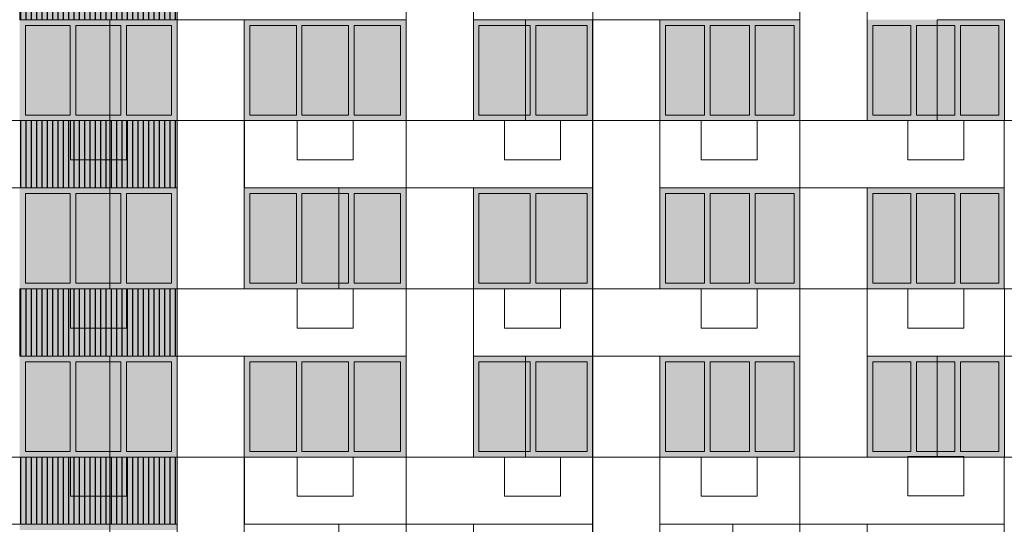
# Model space of a CAD drawing. Header units: millimetres. Extents: x 1036 to 193412, y -5275 to 5839817.
# Tile 93 of 104: x 164472 to 182052, y 5732808 to 5741808. Entities that reach past the tile are written whole.
import ezdxf

# ---------------------------------------------------------------- set-up
doc = ezdxf.new("R2010")
doc.units = ezdxf.units.MM
for name, color, linetype, lineweight, true_color in [('мелкий_dwg', 7, 'Continuous', 9, 0x767676), ('Фасады_Рабочий Лист _2__3_0_Ном__пера__161', 7, 'Continuous', 9, 0x656565), ('Фасады_Рабочий Лист _2__3_АР-Стены_внешние__АР_Ном__пера__101', 7, 'Continuous', 9, 0x999999), ('Фасады_Рабочий Лист _2__3_АР-Стены_внешние__АР_Ном__пера__61', 7, 'Continuous', 25, 0x656565)]:
    doc.layers.add(name, color=color, linetype=linetype, lineweight=lineweight, true_color=true_color)
for name, color, linetype, lineweight in [('Фасады_Рабочий Лист _2__3_0', 7, 'Continuous', 9), ('Фасады_Рабочий Лист _2__3_0_Ном__пера__1', 7, 'Continuous', 9), ('Фасады_Рабочий Лист _2__3_0_Ном__пера__120', 7, 'Continuous', 9)]:
    doc.layers.add(name, color=color, linetype=linetype, lineweight=lineweight)
picture_1 = doc.add_image_def('image92.png', size_in_pixel=(882, 833))
picture_2 = doc.add_image_def('image93.png', size_in_pixel=(882, 833))
picture_3 = doc.add_image_def('image96.png', size_in_pixel=(882, 833))
picture_4 = doc.add_image_def('image97.png', size_in_pixel=(882, 833))
picture_5 = doc.add_image_def('image125.png', size_in_pixel=(882, 833))
picture_6 = doc.add_image_def('image126.png', size_in_pixel=(882, 833))
picture_7 = doc.add_image_def('image127.png', size_in_pixel=(882, 833))
picture_8 = doc.add_image_def('image128.png', size_in_pixel=(882, 833))
picture_9 = doc.add_image_def('image129.png', size_in_pixel=(882, 833))
picture_10 = doc.add_image_def('image130.png', size_in_pixel=(882, 833))
picture_11 = doc.add_image_def('image131.png', size_in_pixel=(882, 833))
picture_12 = doc.add_image_def('image273.png', size_in_pixel=(882, 837))
picture_13 = doc.add_image_def('image274.png', size_in_pixel=(882, 837))
picture_14 = doc.add_image_def('image275.png', size_in_pixel=(882, 837))
picture_15 = doc.add_image_def('image276.png', size_in_pixel=(882, 837))
picture_16 = doc.add_image_def('image277.png', size_in_pixel=(882, 837))
picture_17 = doc.add_image_def('image278.png', size_in_pixel=(882, 837))
picture_18 = doc.add_image_def('image279.png', size_in_pixel=(882, 837))
picture_19 = doc.add_image_def('image316.png', size_in_pixel=(882, 837))
picture_20 = doc.add_image_def('image379.png', size_in_pixel=(729, 823))
picture_21 = doc.add_image_def('image391.png', size_in_pixel=(729, 823))
picture_22 = doc.add_image_def('image392.png', size_in_pixel=(729, 823))
picture_23 = doc.add_image_def('image403.png', size_in_pixel=(729, 823))
picture_24 = doc.add_image_def('image404.png', size_in_pixel=(729, 823))
picture_25 = doc.add_image_def('image422.png', size_in_pixel=(877, 829))
picture_26 = doc.add_image_def('image423.png', size_in_pixel=(877, 829))
picture_27 = doc.add_image_def('image427.png', size_in_pixel=(877, 829))
picture_28 = doc.add_image_def('image428.png', size_in_pixel=(877, 829))
picture_29 = doc.add_image_def('image439.png', size_in_pixel=(877, 829))

# ---------------------------------------------------------------- blocks, each defined once
blk = doc.blocks.new('мелкий_dwg-21588910-Схема расположения расчетных фрагментов фасада корпуса 2')
at = {"layer": 'Фасады_Рабочий Лист _2__3_0', "true_color": 0xf8f8f8}
for points in [[(-6857344, 5740108), (-6857344, 5741708), (-6858147, 5741708), (-6858147, 5740108)], [(-6856441, 5740108), (-6856441, 5741708), (-6857244, 5741708), (-6857244, 5740108)], [(-6855537, 5740108), (-6855537, 5741708), (-6856341, 5741708), (-6856341, 5740108)], [(-6853308, 5740108), (-6853308, 5741708), (-6854138, 5741708), (-6854138, 5740108), (-6853913, 5740108)], [(-6852378, 5740108), (-6852378, 5741708), (-6853208, 5741708), (-6853208, 5740108)], [(-6851448, 5740108), (-6851448, 5741708), (-6852278, 5741708), (-6852278, 5740108)], [(-6849133, 5740108), (-6849133, 5741708), (-6850048, 5741708), (-6850048, 5740108)], [(-6848118, 5740108), (-6848118, 5741708), (-6849033, 5741708), (-6849033, 5740108), (-6848991, 5740108)], [(-6846018, 5740108), (-6846018, 5741708), (-6846718, 5741708), (-6846718, 5740108)], [(-6845218, 5740108), (-6845218, 5741708), (-6845918, 5741708), (-6845918, 5740108)], [(-6844418, 5740108), (-6844418, 5741708), (-6845118, 5741708), (-6845118, 5740108)], [(-6842335, 5740108), (-6842335, 5741708), (-6843018, 5741708), (-6843018, 5740108)], [(-6841551, 5740108), (-6841551, 5741708), (-6842235, 5741708), (-6842235, 5740108)], [(-6840768, 5740108), (-6840768, 5741708), (-6841451, 5741708), (-6841451, 5740108)], [(-6857344, 5737108), (-6857344, 5738708), (-6858147, 5738708), (-6858147, 5737108)], [(-6856441, 5737108), (-6856441, 5738708), (-6857244, 5738708), (-6857244, 5737108)], [(-6855537, 5737108), (-6855537, 5738708), (-6856341, 5738708), (-6856341, 5737108)], [(-6854138, 5737108), (-6853308, 5737108), (-6853308, 5738708), (-6854138, 5738708), (-6854138, 5737279)], [(-6852378, 5737108), (-6852378, 5738708), (-6853208, 5738708), (-6853208, 5737108)], [(-6851448, 5737108), (-6851448, 5738708), (-6852278, 5738708), (-6852278, 5737108)], [(-6849133, 5737108), (-6849133, 5738708), (-6850048, 5738708), (-6850048, 5737108)], [(-6848991, 5737108), (-6848118, 5737108), (-6848118, 5738708), (-6849033, 5738708), (-6849033, 5737108)], [(-6846018, 5737108), (-6846018, 5738708), (-6846718, 5738708), (-6846718, 5737108)], [(-6845218, 5737108), (-6845218, 5738708), (-6845918, 5738708), (-6845918, 5737108)], [(-6844418, 5737108), (-6844418, 5738708), (-6845118, 5738708), (-6845118, 5737108)], [(-6842335, 5737108), (-6842335, 5738708), (-6843018, 5738708), (-6843018, 5737108)], [(-6841551, 5737108), (-6841551, 5738708), (-6842235, 5738708), (-6842235, 5737108)], [(-6840768, 5737108), (-6840768, 5738708), (-6841451, 5738708), (-6841451, 5737108)], [(-6857344, 5734108), (-6857344, 5735708), (-6858147, 5735708), (-6858147, 5734108)], [(-6856441, 5734108), (-6856441, 5735708), (-6857244, 5735708), (-6857244, 5734108)], [(-6855537, 5734108), (-6855537, 5735708), (-6856341, 5735708), (-6856341, 5734108)], [(-6853308, 5734108), (-6853308, 5735708), (-6854138, 5735708), (-6854138, 5734108), (-6853913, 5734108)], [(-6852378, 5734108), (-6852378, 5735708), (-6853208, 5735708), (-6853208, 5734108)], [(-6851448, 5734108), (-6851448, 5735708), (-6852278, 5735708), (-6852278, 5734108)], [(-6849133, 5734108), (-6849133, 5735708), (-6850048, 5735708), (-6850048, 5734108)], [(-6849033, 5734108), (-6848118, 5734108), (-6848118, 5735708), (-6849033, 5735708)], [(-6846018, 5734108), (-6846018, 5735708), (-6846718, 5735708), (-6846718, 5734108)], [(-6845218, 5734108), (-6845218, 5735708), (-6845918, 5735708), (-6845918, 5734108)], [(-6844418, 5734108), (-6844418, 5735708), (-6845118, 5735708), (-6845118, 5734108)], [(-6842335, 5734108), (-6842335, 5735708), (-6843018, 5735708), (-6843018, 5734108)], [(-6841551, 5734108), (-6841551, 5735708), (-6842235, 5735708), (-6842235, 5734108)], [(-6840768, 5734108), (-6840768, 5735708), (-6841451, 5735708), (-6841451, 5734108)]]:
    blk.add_hatch(color=7, dxfattribs=at).paths.add_polyline_path(points)
at = {"layer": 'Фасады_Рабочий Лист _2__3_0_Ном__пера__161', "true_color": 0xededed}
for points in [[(-6858147, 5741708), (-6855437, 5741708), (-6855437, 5741808), (-6858247, 5741808), (-6858247, 5741708)], [(-6858247, 5740108), (-6858147, 5740108), (-6858147, 5741708), (-6858247, 5741708), (-6858247, 5740288)], [(-6857344, 5740108), (-6857244, 5740108), (-6857244, 5741708), (-6857344, 5741708)], [(-6856441, 5740108), (-6856341, 5740108), (-6856341, 5741708), (-6856441, 5741708)], [(-6855537, 5740108), (-6855437, 5740108), (-6855437, 5741708), (-6855537, 5741708)], [(-6853208, 5741708), (-6851348, 5741708), (-6851348, 5741808), (-6854238, 5741808), (-6854238, 5741708), (-6853308, 5741708)], [(-6854238, 5740108), (-6854138, 5740108), (-6854138, 5741708), (-6854238, 5741708), (-6854238, 5740289)], [(-6853308, 5740108), (-6853208, 5740108), (-6853208, 5741708), (-6853308, 5741708), (-6853308, 5740199)], [(-6852278, 5740108), (-6852278, 5741708), (-6852378, 5741708), (-6852378, 5740108)], [(-6851448, 5740108), (-6851348, 5740108), (-6851348, 5741708), (-6851448, 5741708)], [(-6848018, 5741708), (-6848018, 5741808), (-6850148, 5741808), (-6850148, 5741708), (-6848118, 5741708)], [(-6850048, 5740108), (-6850048, 5741708), (-6850148, 5741708), (-6850148, 5740108)], [(-6849033, 5740108), (-6849033, 5741708), (-6849133, 5741708), (-6849133, 5740108)], [(-6848018, 5740108), (-6848018, 5741708), (-6848118, 5741708), (-6848118, 5740108)], [(-6846718, 5741708), (-6844318, 5741708), (-6844318, 5741808), (-6846818, 5741808), (-6846818, 5741708)], [(-6846718, 5740108), (-6846718, 5741708), (-6846818, 5741708), (-6846818, 5740108)], [(-6845918, 5740108), (-6845918, 5741708), (-6846018, 5741708), (-6846018, 5740108)], [(-6845118, 5740108), (-6845118, 5741708), (-6845218, 5741708), (-6845218, 5740108)], [(-6844318, 5740108), (-6844318, 5741708), (-6844418, 5741708), (-6844418, 5740108)], [(-6840768, 5741708), (-6840668, 5741708), (-6840668, 5741808), (-6843118, 5741808), (-6843118, 5741708), (-6841451, 5741708)], [(-6843018, 5740108), (-6843018, 5741708), (-6843118, 5741708), (-6843118, 5740108)], [(-6842235, 5740108), (-6842235, 5741708), (-6842335, 5741708), (-6842335, 5740108)], [(-6841451, 5740108), (-6841451, 5741708), (-6841551, 5741708), (-6841551, 5740108)], [(-6840668, 5740108), (-6840668, 5741708), (-6840768, 5741708), (-6840768, 5740108)], [(-6858247, 5740008), (-6855437, 5740008), (-6855437, 5740108), (-6858247, 5740108)], [(-6852278, 5740008), (-6851348, 5740008), (-6851348, 5740108), (-6854238, 5740108), (-6854238, 5740008), (-6852378, 5740008)], [(-6849133, 5740008), (-6848018, 5740008), (-6848018, 5740108), (-6850148, 5740108), (-6850148, 5740008), (-6850048, 5740008)], [(-6846718, 5740008), (-6844318, 5740008), (-6844318, 5740108), (-6846818, 5740108), (-6846818, 5740008)], [(-6841551, 5740008), (-6840668, 5740008), (-6840668, 5740108), (-6843118, 5740108), (-6843118, 5740008), (-6842235, 5740008)], [(-6858147, 5738708), (-6855437, 5738708), (-6855437, 5738808), (-6858247, 5738808), (-6858247, 5738708)], [(-6858247, 5737108), (-6858147, 5737108), (-6858147, 5738708), (-6858247, 5738708), (-6858247, 5737288)], [(-6857344, 5737108), (-6857244, 5737108), (-6857244, 5738708), (-6857344, 5738708), (-6857344, 5738682)], [(-6856441, 5737108), (-6856341, 5737108), (-6856341, 5738708), (-6856441, 5738708), (-6856441, 5738682)], [(-6855537, 5737108), (-6855437, 5737108), (-6855437, 5738708), (-6855537, 5738708), (-6855537, 5738682)], [(-6853208, 5738708), (-6851348, 5738708), (-6851348, 5738808), (-6854238, 5738808), (-6854238, 5738708), (-6853308, 5738708)], [(-6854238, 5737108), (-6854138, 5737108), (-6854138, 5738708), (-6854238, 5738708), (-6854238, 5737289)], [(-6853308, 5737108), (-6853208, 5737108), (-6853208, 5738708), (-6853308, 5738708), (-6853308, 5737199)], [(-6852278, 5737108), (-6852278, 5738708), (-6852378, 5738708), (-6852378, 5737108)], [(-6851448, 5737108), (-6851348, 5737108), (-6851348, 5738708), (-6851448, 5738708), (-6851448, 5738682)], [(-6848018, 5738708), (-6848018, 5738808), (-6850148, 5738808), (-6850148, 5738708), (-6848118, 5738708)], [(-6850048, 5737108), (-6850048, 5738708), (-6850148, 5738708), (-6850148, 5737108)], [(-6849033, 5737108), (-6849033, 5738708), (-6849133, 5738708), (-6849133, 5737108)], [(-6848018, 5737108), (-6848018, 5738708), (-6848118, 5738708), (-6848118, 5737108)], [(-6846718, 5738708), (-6844318, 5738708), (-6844318, 5738808), (-6846818, 5738808), (-6846818, 5738708)], [(-6846718, 5737108), (-6846718, 5738708), (-6846818, 5738708), (-6846818, 5737108)], [(-6845918, 5737108), (-6845918, 5738708), (-6846018, 5738708), (-6846018, 5737108)], [(-6845118, 5737108), (-6845118, 5738708), (-6845218, 5738708), (-6845218, 5737108)], [(-6844318, 5737108), (-6844318, 5738708), (-6844418, 5738708), (-6844418, 5737108)], [(-6840768, 5738708), (-6840668, 5738708), (-6840668, 5738808), (-6843118, 5738808), (-6843118, 5738708), (-6841451, 5738708)], [(-6843018, 5737108), (-6843018, 5738708), (-6843118, 5738708), (-6843118, 5737108)], [(-6842235, 5737108), (-6842235, 5738708), (-6842335, 5738708), (-6842335, 5737108)], [(-6841451, 5737108), (-6841451, 5738708), (-6841551, 5738708), (-6841551, 5737108)], [(-6840668, 5737108), (-6840668, 5738708), (-6840768, 5738708), (-6840768, 5737108)], [(-6858247, 5737008), (-6855437, 5737008), (-6855437, 5737108), (-6858247, 5737108)], [(-6852278, 5737008), (-6851348, 5737008), (-6851348, 5737108), (-6854238, 5737108), (-6854238, 5737008), (-6852378, 5737008)], [(-6849133, 5737008), (-6848018, 5737008), (-6848018, 5737108), (-6850148, 5737108), (-6850148, 5737008), (-6850048, 5737008)], [(-6846718, 5737008), (-6844318, 5737008), (-6844318, 5737108), (-6846818, 5737108), (-6846818, 5737008)], [(-6841551, 5737008), (-6840668, 5737008), (-6840668, 5737108), (-6843118, 5737108), (-6843118, 5737008), (-6842235, 5737008)], [(-6858147, 5735708), (-6855437, 5735708), (-6855437, 5735808), (-6858247, 5735808), (-6858247, 5735708)], [(-6858247, 5734108), (-6858147, 5734108), (-6858147, 5735708), (-6858247, 5735708), (-6858247, 5734288)], [(-6857344, 5734108), (-6857244, 5734108), (-6857244, 5735708), (-6857344, 5735708), (-6857344, 5735072)], [(-6856441, 5734108), (-6856341, 5734108), (-6856341, 5735708), (-6856441, 5735708), (-6856441, 5735072)], [(-6855537, 5734108), (-6855437, 5734108), (-6855437, 5735708), (-6855537, 5735708), (-6855537, 5735072)], [(-6853208, 5735708), (-6851348, 5735708), (-6851348, 5735808), (-6854238, 5735808), (-6854238, 5735708), (-6853308, 5735708)], [(-6854238, 5734108), (-6854138, 5734108), (-6854138, 5735708), (-6854238, 5735708), (-6854238, 5734289)], [(-6853308, 5734108), (-6853208, 5734108), (-6853208, 5735708), (-6853308, 5735708), (-6853308, 5734199)], [(-6852278, 5734108), (-6852278, 5735708), (-6852378, 5735708), (-6852378, 5734108)], [(-6851448, 5734108), (-6851348, 5734108), (-6851348, 5735708), (-6851448, 5735708)], [(-6848018, 5735708), (-6848018, 5735808), (-6850148, 5735808), (-6850148, 5735708), (-6848118, 5735708)], [(-6850048, 5734108), (-6850048, 5735708), (-6850148, 5735708), (-6850148, 5734108)], [(-6849033, 5734108), (-6849033, 5735708), (-6849133, 5735708), (-6849133, 5734108)], [(-6848018, 5734108), (-6848018, 5735708), (-6848118, 5735708), (-6848118, 5734108)], [(-6846718, 5735708), (-6844318, 5735708), (-6844318, 5735808), (-6846818, 5735808), (-6846818, 5735708)], [(-6846718, 5734108), (-6846718, 5735708), (-6846818, 5735708), (-6846818, 5734108)], [(-6845918, 5734108), (-6845918, 5735708), (-6846018, 5735708), (-6846018, 5734108)], [(-6845118, 5734108), (-6845118, 5735708), (-6845218, 5735708), (-6845218, 5734108)], [(-6844318, 5734108), (-6844318, 5735708), (-6844418, 5735708), (-6844418, 5734108)], [(-6840768, 5735708), (-6840668, 5735708), (-6840668, 5735808), (-6843118, 5735808), (-6843118, 5735708), (-6841451, 5735708)], [(-6843018, 5734108), (-6843018, 5735708), (-6843118, 5735708), (-6843118, 5734108)], [(-6842235, 5734108), (-6842235, 5735708), (-6842335, 5735708), (-6842335, 5734108)], [(-6841451, 5734108), (-6841451, 5735708), (-6841551, 5735708), (-6841551, 5734108)], [(-6840668, 5734108), (-6840668, 5735708), (-6840768, 5735708), (-6840768, 5734108)], [(-6858247, 5734008), (-6855437, 5734008), (-6855437, 5734108), (-6858247, 5734108)], [(-6852278, 5734008), (-6851348, 5734008), (-6851348, 5734108), (-6854238, 5734108), (-6854238, 5734008), (-6852378, 5734008)], [(-6849133, 5734008), (-6848018, 5734008), (-6848018, 5734108), (-6850148, 5734108), (-6850148, 5734008), (-6850048, 5734008)], [(-6846718, 5734008), (-6844318, 5734008), (-6844318, 5734108), (-6846818, 5734108), (-6846818, 5734008)], [(-6841551, 5734008), (-6840668, 5734008), (-6840668, 5734108), (-6843118, 5734108), (-6843118, 5734008), (-6842235, 5734008)], [(-6858147, 5732708), (-6855437, 5732708), (-6855437, 5732808), (-6858247, 5732808), (-6858247, 5732708)]]:
    blk.add_hatch(color=7, dxfattribs=at).paths.add_polyline_path(points)
at = {"layer": 'Фасады_Рабочий Лист _2__3_АР-Стены_внешние__АР_Ном__пера__101', "true_color": 0xf3f3f3}
for points in [[(-6858247, 5741808), (-6855437, 5741808), (-6855437, 5743008), (-6858247, 5743008), (-6858247, 5741808)], [(-6858247, 5738808), (-6855437, 5738808), (-6855437, 5740008), (-6858247, 5740008)], [(-6855537, 5735808), (-6855437, 5735808), (-6855437, 5737008), (-6858247, 5737008), (-6858247, 5735808), (-6856341, 5735808)], [(-6855537, 5732808), (-6855437, 5732808), (-6855437, 5734008), (-6858247, 5734008), (-6858247, 5732808), (-6856341, 5732808)]]:
    blk.add_hatch(color=7, dxfattribs=at).paths.add_polyline_path(points)
at = {"layer": 'Фасады_Рабочий Лист _2__3_АР-Стены_внешние__АР_Ном__пера__61', "true_color": 0xcbcbcb}
h = blk.add_hatch(dxfattribs=at)
h.set_pattern_fill('FP_25', color=9, style=0, pattern_type=2)
h.set_pattern_definition([(90, (-6856842.32, 5742708.33), (95.273, -6e-15), [])])
h.paths.add_polyline_path([(-6858247, 5741808), (-6855437, 5741808), (-6855437, 5743008), (-6858247, 5743008), (-6858247, 5741808)])
h = blk.add_hatch(dxfattribs=at)
h.set_pattern_fill('FP_26', color=9, style=0, pattern_type=2)
h.set_pattern_definition([(90, (-6856842.32, 5739708.33), (95.273, -6e-15), [])])
h.paths.add_polyline_path([(-6858247, 5738808), (-6855437, 5738808), (-6855437, 5740008), (-6858247, 5740008)])
h = blk.add_hatch(dxfattribs=at)
h.set_pattern_fill('FP_27', color=9, style=0, pattern_type=2)
h.set_pattern_definition([(90, (-6856842.31, 5736708.33), (95.273, -6e-15), [])])
h.paths.add_polyline_path([(-6855537, 5735808), (-6855437, 5735808), (-6855437, 5737008), (-6858247, 5737008), (-6858247, 5735808), (-6856341, 5735808)])
h = blk.add_hatch(dxfattribs=at)
h.set_pattern_fill('FP_28', color=9, style=0, pattern_type=2)
h.set_pattern_definition([(90, (-6856842.32, 5733708.33), (95.273, -6e-15), [])])
h.paths.add_polyline_path([(-6855537, 5732808), (-6855437, 5732808), (-6855437, 5734008), (-6858247, 5734008), (-6858247, 5732808), (-6856341, 5732808)])
at = {"layer": 'Фасады_Рабочий Лист _2__3_0_Ном__пера__1', "color": 253, "true_color": 0xaaaaaa}
for p, q in [((-6848017, 5743008), (-6848017, 5741808)), ((-6854238, 5741808), (-6854238, 5740008)), ((-6851348, 5741808), (-6851348, 5740008)), ((-6848018, 5741808), (-6848018, 5740008)), ((-6843118, 5741808), (-6843118, 5741808)), ((-6851347, 5740008), (-6851347, 5738808)), ((-6848017, 5740008), (-6846818, 5740008)), ((-6844318, 5740008), (-6844318, 5738808)), ((-6851348, 5738808), (-6851348, 5737008)), ((-6848018, 5738808), (-6848018, 5737008)), ((-6843118, 5738808), (-6843118, 5738808)), ((-6848017, 5737008), (-6848017, 5735808)), ((-6844317, 5737008), (-6843118, 5737008)), ((-6840667, 5737008), (-6840667, 5735808)), ((-6854238, 5735808), (-6854238, 5734008)), ((-6851348, 5735808), (-6851348, 5734008)), ((-6848018, 5735808), (-6848018, 5734008)), ((-6843118, 5735808), (-6843118, 5735808)), ((-6851347, 5734008), (-6851347, 5732808)), ((-6848017, 5734008), (-6846818, 5734008)), ((-6844318, 5734008), (-6844318, 5732808))]:
    blk.add_line(p, q, dxfattribs=at)
at = {"layer": 'Фасады_Рабочий Лист _2__3_0_Ном__пера__1', "color": 253, "true_color": 0xaaaaaa, "flags": 128}
for points in [[(-6855437, 5744808), (-6855437, 5743008), (-6855437, 5741808), (-6855437, 5740008), (-6855437, 5738808), (-6861398, 5738808), (-6861398, 5740008), (-6855437, 5740008)], [(-6844317, 5743008), (-6844317, 5741808), (-6850148, 5741808), (-6850148, 5743008)], [(-6855438, 5740008), (-6854238, 5740008), (-6854238, 5737008), (-6855438, 5737008), (-6855438, 5741808)], [(-6844323, 5741808), (-6844318, 5741808), (-6844318, 5740008)], [(-6857343, 5740008), (-6857343, 5739308), (-6856343, 5739308), (-6856343, 5740008), (-6857343, 5740008)], [(-6853293, 5740008), (-6853293, 5739308), (-6852293, 5739308), (-6852293, 5740008), (-6853293, 5740008)], [(-6849593, 5740008), (-6849593, 5739308), (-6848593, 5739308), (-6848593, 5740008), (-6849593, 5740008)], [(-6846083, 5740008), (-6846083, 5739308), (-6845083, 5739308), (-6845083, 5740008), (-6846083, 5740008)], [(-6842393, 5740008), (-6842393, 5739308), (-6841393, 5739308), (-6841393, 5740008), (-6842393, 5740008)], [(-6855437, 5738808), (-6855437, 5737008), (-6855437, 5735808), (-6855437, 5734008), (-6855437, 5732808), (-6861398, 5732808), (-6861398, 5734008), (-6855437, 5734008)], [(-6851347, 5737008), (-6851347, 5738808), (-6850148, 5738808), (-6850148, 5734008), (-6851347, 5734008), (-6851347, 5737008), (-6844317, 5737008), (-6844317, 5735808), (-6850148, 5735808), (-6850148, 5737008)], [(-6844323, 5738808), (-6844318, 5738808), (-6844318, 5737008)], [(-6857343, 5737008), (-6857343, 5736308), (-6856343, 5736308), (-6856343, 5737008), (-6857343, 5737008)], [(-6853293, 5737008), (-6853293, 5736308), (-6852293, 5736308), (-6852293, 5737008), (-6853293, 5737008)], [(-6849593, 5737008), (-6849593, 5736308), (-6848593, 5736308), (-6848593, 5737008), (-6849593, 5737008)], [(-6846083, 5737008), (-6846083, 5736308), (-6845083, 5736308), (-6845083, 5737008), (-6846083, 5737008)], [(-6842393, 5737008), (-6842393, 5736308), (-6841393, 5736308), (-6841393, 5737008), (-6842393, 5737008)], [(-6855438, 5734008), (-6854238, 5734008), (-6854238, 5731008), (-6855438, 5731008), (-6855438, 5735808)], [(-6844323, 5735808), (-6844318, 5735808), (-6844318, 5734008)], [(-6857343, 5734008), (-6857343, 5733308), (-6856343, 5733308), (-6856343, 5734008), (-6857343, 5734008)], [(-6853293, 5734008), (-6853293, 5733308), (-6852293, 5733308), (-6852293, 5734008), (-6853293, 5734008)], [(-6849593, 5734008), (-6849593, 5733308), (-6848593, 5733308), (-6848593, 5734008), (-6849593, 5734008)], [(-6846083, 5734008), (-6846083, 5733308), (-6845083, 5733308), (-6845083, 5734008), (-6846083, 5734008)], [(-6842393, 5734017), (-6842393, 5733317), (-6841393, 5733317), (-6841393, 5734017), (-6842393, 5734017)], [(-6854237, 5729808), (-6854237, 5724302), (-6855437, 5724302), (-6855437, 5731008), (-6855437, 5732808)], [(-6851347, 5732808), (-6851347, 5724242), (-6850148, 5724242), (-6850148, 5732808), (-6851347, 5732808), (-6850148, 5732808)]]:
    blk.add_lwpolyline(points, dxfattribs=at)
for points in [[(-6851347, 5744808), (-6850147, 5744808), (-6850147, 5740008), (-6851347, 5740008)], [(-6843118, 5740008), (-6844317, 5740008), (-6844317, 5744808), (-6843118, 5744808)], [(-6851348, 5743008), (-6851348, 5741808), (-6858247, 5741808), (-6858247, 5743008)], [(-6848017, 5741808), (-6846818, 5741808), (-6846818, 5737008), (-6848017, 5737008)], [(-6848017, 5740008), (-6848017, 5738808), (-6854237, 5738808), (-6854237, 5740008)], [(-6840668, 5740008), (-6840668, 5738808), (-6846818, 5738808), (-6846818, 5740008)], [(-6844317, 5738808), (-6843118, 5738808), (-6843118, 5734008), (-6844317, 5734008)], [(-6851348, 5737008), (-6851348, 5735808), (-6858247, 5735808), (-6858247, 5737008)], [(-6837307, 5737008), (-6837307, 5735808), (-6843118, 5735808), (-6843118, 5737008)], [(-6848017, 5735808), (-6846818, 5735808), (-6846818, 5731008), (-6848017, 5731008)], [(-6848017, 5734008), (-6848017, 5732808), (-6854237, 5732808), (-6854237, 5734008)], [(-6840668, 5734008), (-6840668, 5732808), (-6846818, 5732808), (-6846818, 5734008)], [(-6844317, 5732808), (-6843118, 5732808), (-6843118, 5724248), (-6844317, 5724298)]]:
    blk.add_lwpolyline(points, close=True, dxfattribs=at)
at = {"layer": 'Фасады_Рабочий Лист _2__3_0_Ном__пера__120', "color": 253, "true_color": 0xaaaaaa, "flags": 128}
for points in [[(-6857344, 5740108), (-6857344, 5741708), (-6858147, 5741708), (-6858147, 5740108), (-6857344, 5740108)], [(-6856441, 5740108), (-6856441, 5741708), (-6857244, 5741708), (-6857244, 5740108), (-6856441, 5740108)], [(-6855537, 5740108), (-6855537, 5741708), (-6856341, 5741708), (-6856341, 5740108), (-6855537, 5740108)], [(-6853308, 5741708), (-6853308, 5740108), (-6854138, 5740108), (-6854138, 5741708), (-6853308, 5741708)], [(-6852378, 5741708), (-6852378, 5740108), (-6853208, 5740108), (-6853208, 5741708), (-6852378, 5741708)], [(-6851448, 5741708), (-6851448, 5740108), (-6852278, 5740108), (-6852278, 5741708), (-6851448, 5741708)], [(-6849133, 5741708), (-6849133, 5740108), (-6850048, 5740108), (-6850048, 5741708), (-6849133, 5741708)], [(-6848118, 5741708), (-6848118, 5740108), (-6849033, 5740108), (-6849033, 5741708), (-6848118, 5741708)], [(-6846018, 5741708), (-6846018, 5740108), (-6846718, 5740108), (-6846718, 5741708), (-6846018, 5741708)], [(-6845218, 5741708), (-6845218, 5740108), (-6845918, 5740108), (-6845918, 5741708), (-6845218, 5741708)], [(-6844418, 5741708), (-6844418, 5740108), (-6845118, 5740108), (-6845118, 5741708), (-6844418, 5741708)], [(-6842335, 5741708), (-6842335, 5740108), (-6843018, 5740108), (-6843018, 5741708), (-6842335, 5741708)], [(-6841551, 5741708), (-6841551, 5740108), (-6842235, 5740108), (-6842235, 5741708), (-6841551, 5741708)], [(-6840768, 5741708), (-6840768, 5740108), (-6841451, 5740108), (-6841451, 5741708), (-6840768, 5741708)], [(-6857344, 5737108), (-6857344, 5738708), (-6858147, 5738708), (-6858147, 5737108), (-6857344, 5737108)], [(-6856441, 5737108), (-6856441, 5738708), (-6857244, 5738708), (-6857244, 5737108), (-6856441, 5737108)], [(-6855537, 5737108), (-6855537, 5738708), (-6856341, 5738708), (-6856341, 5737108), (-6855537, 5737108)], [(-6853308, 5738708), (-6853308, 5737108), (-6854138, 5737108), (-6854138, 5738708), (-6853308, 5738708)], [(-6852378, 5738708), (-6852378, 5737108), (-6853208, 5737108), (-6853208, 5738708), (-6852378, 5738708)], [(-6851448, 5738708), (-6851448, 5737108), (-6852278, 5737108), (-6852278, 5738708), (-6851448, 5738708)], [(-6849133, 5738708), (-6849133, 5737108), (-6850048, 5737108), (-6850048, 5738708), (-6849133, 5738708)], [(-6848118, 5738708), (-6848118, 5737108), (-6849033, 5737108), (-6849033, 5738708), (-6848118, 5738708)], [(-6846018, 5738708), (-6846018, 5737108), (-6846718, 5737108), (-6846718, 5738708), (-6846018, 5738708)], [(-6845218, 5738708), (-6845218, 5737108), (-6845918, 5737108), (-6845918, 5738708), (-6845218, 5738708)], [(-6844418, 5738708), (-6844418, 5737108), (-6845118, 5737108), (-6845118, 5738708), (-6844418, 5738708)], [(-6842335, 5738708), (-6842335, 5737108), (-6843018, 5737108), (-6843018, 5738708), (-6842335, 5738708)], [(-6841551, 5738708), (-6841551, 5737108), (-6842235, 5737108), (-6842235, 5738708), (-6841551, 5738708)], [(-6840768, 5738708), (-6840768, 5737108), (-6841451, 5737108), (-6841451, 5738708), (-6840768, 5738708)], [(-6857344, 5734108), (-6857344, 5735708), (-6858147, 5735708), (-6858147, 5734108), (-6857344, 5734108)], [(-6856441, 5734108), (-6856441, 5735708), (-6857244, 5735708), (-6857244, 5734108), (-6856441, 5734108)], [(-6855537, 5734108), (-6855537, 5735708), (-6856341, 5735708), (-6856341, 5734108), (-6855537, 5734108)], [(-6853308, 5735708), (-6853308, 5734108), (-6854138, 5734108), (-6854138, 5735708), (-6853308, 5735708)], [(-6852378, 5735708), (-6852378, 5734108), (-6853208, 5734108), (-6853208, 5735708), (-6852378, 5735708)], [(-6851448, 5735708), (-6851448, 5734108), (-6852278, 5734108), (-6852278, 5735708), (-6851448, 5735708)], [(-6849133, 5735708), (-6849133, 5734108), (-6850048, 5734108), (-6850048, 5735708), (-6849133, 5735708)], [(-6848118, 5735708), (-6848118, 5734108), (-6849033, 5734108), (-6849033, 5735708), (-6848118, 5735708)], [(-6846018, 5735708), (-6846018, 5734108), (-6846718, 5734108), (-6846718, 5735708), (-6846018, 5735708)], [(-6845218, 5735708), (-6845218, 5734108), (-6845918, 5734108), (-6845918, 5735708), (-6845218, 5735708)], [(-6844418, 5735708), (-6844418, 5734108), (-6845118, 5734108), (-6845118, 5735708), (-6844418, 5735708)], [(-6842335, 5735708), (-6842335, 5734108), (-6843018, 5734108), (-6843018, 5735708), (-6842335, 5735708)], [(-6841551, 5735708), (-6841551, 5734108), (-6842235, 5734108), (-6842235, 5735708), (-6841551, 5735708)], [(-6840768, 5735708), (-6840768, 5734108), (-6841451, 5734108), (-6841451, 5735708), (-6840768, 5735708)]]:
    blk.add_lwpolyline(points, dxfattribs=at)
at = {"layer": 'Фасады_Рабочий Лист _2__3_0_Ном__пера__1', "color": 253, "true_color": 0xaaaaaa}
image = blk.add_image(picture_17, insert=(-6844317, 5740008), size_in_units=(1200, 4800), rotation=0, dxfattribs=at)
image.dxf.flags = 7
image = blk.add_image(picture_18, insert=(-6851347, 5740008), size_in_units=(1200, 3000), rotation=0, dxfattribs=at)
image.dxf.flags = 7
image = blk.add_image(picture_1, insert=(-6855437, 5741808), size_in_units=(1200, 1800), rotation=-180, dxfattribs=at)
image.dxf.flags = 7
image = blk.add_image(picture_6, insert=(-6848017, 5741808), size_in_units=(1200, 1800), rotation=-180, dxfattribs=at)
image.dxf.flags = 7
image = blk.add_image(picture_7, insert=(-6840667, 5741808), size_in_units=(1200, 1800), rotation=-180, dxfattribs=at)
image.dxf.flags = 7
image = blk.add_image(picture_2, insert=(-6855437, 5740008), size_in_units=(1200, 3000), rotation=-180, dxfattribs=at)
image.dxf.flags = 7
image = blk.add_image(picture_21, insert=(-6854238, 5738808), size_in_units=(6220, 1200), rotation=0, dxfattribs=at)
image.dxf.flags = 7
image = blk.add_image(picture_16, insert=(-6848018, 5737008), size_in_units=(1200, 3000), rotation=0, dxfattribs=at)
image.dxf.flags = 7
image = blk.add_image(picture_27, insert=(-6846818, 5738808), size_in_units=(2500, 1200), rotation=0, dxfattribs=at)
image.dxf.flags = 7
image = blk.add_image(picture_23, insert=(-6844318, 5738808), size_in_units=(3650, 1200), rotation=0, dxfattribs=at)
image.dxf.flags = 7
image = blk.add_image(picture_19, insert=(-6840668, 5737008), size_in_units=(1200, 3000), rotation=0, dxfattribs=at)
image.dxf.flags = 7
image = blk.add_image(picture_5, insert=(-6851347, 5738808), size_in_units=(1200, 1800), rotation=-180, dxfattribs=at)
image.dxf.flags = 7
image = blk.add_image(picture_12, insert=(-6844317, 5734008), size_in_units=(1200, 4800), rotation=0, dxfattribs=at)
image.dxf.flags = 7
image = blk.add_image(picture_26, insert=(-6855437, 5735808), size_in_units=(4090, 1200), rotation=0, dxfattribs=at)
image.dxf.flags = 7
image = blk.add_image(picture_15, insert=(-6851348, 5734008), size_in_units=(1200, 3000), rotation=0, dxfattribs=at)
image.dxf.flags = 7
image = blk.add_image(picture_25, insert=(-6850148, 5735808), size_in_units=(2130, 1200), rotation=0, dxfattribs=at)
image.dxf.flags = 7
image = blk.add_image(picture_20, insert=(-6848017, 5735808), size_in_units=(3700, 1200), rotation=0, dxfattribs=at)
image.dxf.flags = 7
image = blk.add_image(picture_29, insert=(-6843118, 5735808), size_in_units=(5810, 1200), rotation=0, dxfattribs=at)
image.dxf.flags = 7
image = blk.add_image(picture_3, insert=(-6855437, 5735808), size_in_units=(1200, 1800), rotation=-180, dxfattribs=at)
image.dxf.flags = 7
image = blk.add_image(picture_9, insert=(-6848017, 5735808), size_in_units=(1200, 1800), rotation=-180, dxfattribs=at)
image.dxf.flags = 7
image = blk.add_image(picture_11, insert=(-6840667, 5735808), size_in_units=(1200, 1800), rotation=-180, dxfattribs=at)
image.dxf.flags = 7
image = blk.add_image(picture_4, insert=(-6855437, 5734008), size_in_units=(1200, 3000), rotation=-180, dxfattribs=at)
image.dxf.flags = 7
image = blk.add_image(picture_22, insert=(-6854238, 5732808), size_in_units=(6220, 1200), rotation=0, dxfattribs=at)
image.dxf.flags = 7
image = blk.add_image(picture_14, insert=(-6848018, 5731008), size_in_units=(1200, 3000), rotation=0, dxfattribs=at)
image.dxf.flags = 7
image = blk.add_image(picture_28, insert=(-6846818, 5732808), size_in_units=(2500, 1200), rotation=0, dxfattribs=at)
image.dxf.flags = 7
image = blk.add_image(picture_24, insert=(-6844318, 5732808), size_in_units=(3650, 1200), rotation=0, dxfattribs=at)
image.dxf.flags = 7
image = blk.add_image(picture_13, insert=(-6840668, 5731008), size_in_units=(1200, 3000), rotation=0, dxfattribs=at)
image.dxf.flags = 7
image = blk.add_image(picture_8, insert=(-6851347, 5732808), size_in_units=(1200, 1800), rotation=-180, dxfattribs=at)
image.dxf.flags = 7
image = blk.add_image(picture_10, insert=(-6844317, 5732808), size_in_units=(1200, 1800), rotation=-180, dxfattribs=at)
image.dxf.flags = 7

msp = doc.modelspace()

# ---------------------------------------------------------------- block references
at = {"layer": 'мелкий_dwg', "color": 253, "true_color": 0xaaaaaa}
msp.add_blockref('мелкий_dwg-21588910-Схема расположения расчетных фрагментов фасада корпуса 2', (7022720, 0), dxfattribs=at)

doc.saveas('drawing.dxf')
